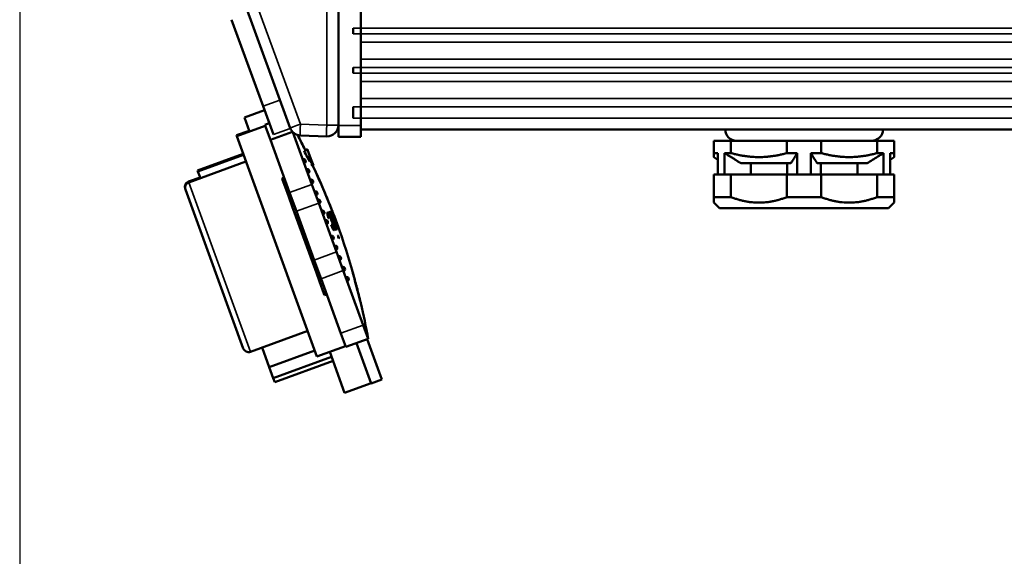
# Paper-space layout 'Sheet_1' of a CAD drawing. Header units: millimetres. Extents: x 0 to 118, y 0 to 118.
# Tile 48 of 206: x 15.92 to 19.36, y 54.46 to 56.34. Entities that reach past the tile are written whole.
import ezdxf

# ---------------------------------------------------------------- set-up
doc = ezdxf.new("R2010")
doc.units = ezdxf.units.MM
for name, color, linetype, lineweight in [('Dimension (ANSI)', 7, 'Continuous', 25), ('Visible (ANSI)', 7, 'Continuous', 50), ('Visible Narrow (ANSI)', 7, 'Continuous', 35)]:
    doc.layers.add(name, color=color, linetype=linetype, lineweight=lineweight)
doc.styles.add('Note Text (ANSI)', font='tahoma.ttf')
doc.dimstyles.new('Default - mm (ANSI)', dxfattribs={"dimtxt": 0.393701, "dimasz": 0.098425, "dimexe": 0.125, "dimexo": 0.063, "dimgap": 0.031496, "dimtad": 0, "dimtoh": 1, "dimlfac": 25.4, "dimrnd": 1e-08, "dimzin": 4, "dimdsep": 46, "dimtxsty": 'Note Text (ANSI)', "dimcen": 0.09, "dimdle": 0.393701, "dimclrd": 256, "dimclre": 256, "dimclrt": 256, "dimadec": 1, "dimazin": 1, "dimtfac": 0.3048, "dimtofl": 0, "dimtmove": 0, "dimatfit": 3, "dimfxl": 1, "dimtolj": 1, "dimtzin": 4, "dimlwd": -1, "dimlwe": -1, "dimarcsym": 0})

# ---------------------------------------------------------------- blocks, each defined once
blk = doc.blocks.new('*D12')
at = {"layer": 'Defpoints', "color": 0, "transparency": 16777216}
for p in [(15.9204, 58.6628), (40.3317, 58.6528), (15.9204, 51.7315)]:
    blk.add_point(p, dxfattribs=at)
at = {"layer": 'Dimension (ANSI)', "transparency": 16777216}
for p, q in [((15.9204, 58.5998), (15.9204, 51.6065)), ((40.3317, 58.5898), (40.3317, 51.6065)), ((16.0188, 51.7315), (26.192, 51.7315)), ((40.2333, 51.7315), (30.0601, 51.7315))]:
    blk.add_line(p, q, dxfattribs=at)
for points in [[(16.0188, 51.7479), (16.0188, 51.7151), (15.9204, 51.7315)], [(40.2333, 51.7479), (40.2333, 51.7151), (40.3317, 51.7315)]]:
    blk.add_solid(points, dxfattribs=at)
at = {"layer": 'Dimension (ANSI)', "transparency": 16777216, "insert": (26.2235, 51.9891), "char_height": 0.393701, "attachment_point": 1, "style": 'Note Text (ANSI)'}
blk.add_mtext('\\A1;620.05 [24.4 in]', dxfattribs=at)

psp = doc.layouts.new('Sheet_1')

# ---------------------------------------------------------------- linework, layer by layer
at = {"layer": 'Visible (ANSI)'}
for p, q in [((17.03347, 58.32099), (17.03347, 55.96885)), ((16.01045, 58.30753), (16.86488, 55.96001)), ((17.11221, 58.23725), (17.11221, 55.96885)), ((16.65999, 56.33873), (16.77014, 56.03613)), ((17.08465, 56.28972), (17.08465, 56.3094)), ((17.08465, 56.15192), (17.08465, 56.17161)), ((16.70491, 55.99663), (16.7752, 56.02221)), ((16.77014, 56.03613), (16.80628, 55.93681)), ((17.08465, 55.99444), (17.08465, 56.03381)), ((16.72258, 55.94806), (16.70491, 55.99663)), ((16.79166, 55.97698), (16.77687, 55.97159)), ((16.67721, 55.93459), (16.72161, 55.95075)), ((16.67819, 55.9319), (16.77808, 55.96826)), ((16.79599, 55.91905), (16.77687, 55.97159)), ((16.87274, 55.94699), (16.79599, 55.91905)), ((16.86547, 55.95836), (16.86488, 55.96001)), ((16.94087, 55.76273), (16.87444, 55.94523)), ((17.03347, 55.92948), (17.03347, 55.96885)), ((17.11221, 55.96885), (17.11221, 55.92948)), ((20.31193, 55.95507), (17.11221, 55.95507)), ((16.67819, 55.9319), (16.67721, 55.93459)), ((16.95854, 55.16165), (16.67819, 55.9319)), ((16.79599, 55.91905), (16.86317, 55.73446)), ((16.9005, 55.93413), (16.99272, 55.9309)), ((17.11221, 55.92948), (17.03347, 55.92948)), ((18.34449, 55.9157), (18.40404, 55.9157)), ((18.34449, 55.87251), (18.34449, 55.9157)), ((18.5999, 55.9157), (18.40404, 55.9157)), ((18.40404, 55.9157), (18.40404, 55.87251)), ((18.5999, 55.9157), (18.719, 55.9157)), ((18.5999, 55.87251), (18.5999, 55.9157)), ((18.91486, 55.9157), (18.719, 55.9157)), ((18.719, 55.9157), (18.719, 55.87251)), ((18.91486, 55.9157), (18.97441, 55.9157)), ((18.91486, 55.87251), (18.91486, 55.9157)), ((18.97441, 55.9157), (18.97441, 55.87251)), ((16.92599, 55.88417), (16.91395, 55.87979)), ((16.92511, 55.88661), (16.91698, 55.88365)), ((16.92599, 55.88417), (16.92511, 55.88661)), ((16.9341, 55.86189), (16.92599, 55.88417)), ((16.71064, 55.84274), (16.51086, 55.77003)), ((16.70091, 55.86948), (16.54183, 55.81158)), ((16.70201, 55.86647), (16.54292, 55.80857)), ((16.90888, 55.85061), (16.90999, 55.85101)), ((16.91857, 55.84701), (16.91877, 55.84646)), ((16.91877, 55.84646), (16.91897, 55.8459)), ((16.9341, 55.86189), (16.92454, 55.85841)), ((16.93624, 55.85602), (16.92737, 55.85279)), ((16.93752, 55.8525), (16.92908, 55.84943)), ((16.93838, 55.85015), (16.93031, 55.84721)), ((16.93923, 55.8478), (16.9316, 55.84502)), ((16.93966, 55.84662), (16.93234, 55.84396)), ((16.93966, 55.84661), (16.9326, 55.84404)), ((16.93967, 55.84659), (16.93314, 55.84421)), ((16.93968, 55.84658), (16.93342, 55.8443)), ((16.93968, 55.84657), (16.93384, 55.84444)), ((16.93969, 55.84656), (16.93408, 55.84451)), ((16.93624, 55.85602), (16.9341, 55.86189)), ((16.93752, 55.8525), (16.93624, 55.85602)), ((16.93838, 55.85015), (16.93752, 55.8525)), ((16.93923, 55.8478), (16.93838, 55.85015)), ((16.93966, 55.84662), (16.93923, 55.8478)), ((16.93966, 55.84661), (16.93966, 55.84662)), ((16.93967, 55.84659), (16.93966, 55.84661)), ((16.93968, 55.84658), (16.93967, 55.84659)), ((16.93968, 55.84657), (16.93968, 55.84658)), ((16.93969, 55.84656), (16.93968, 55.84657)), ((16.94395, 55.83484), (16.93969, 55.84656)), ((18.35855, 55.87251), (18.34449, 55.87251)), ((18.34449, 55.85851), (18.34449, 55.87251)), ((18.35855, 55.8485), (18.34449, 55.85851)), ((18.35855, 55.79759), (18.35855, 55.87251)), ((18.38217, 55.87251), (18.38217, 55.79759)), ((18.40404, 55.87251), (18.38217, 55.87251)), ((18.63583, 55.87251), (18.5999, 55.87251)), ((18.63583, 55.79759), (18.63583, 55.87251)), ((18.68307, 55.87251), (18.68307, 55.79759)), ((18.719, 55.87251), (18.68307, 55.87251)), ((18.93673, 55.87251), (18.91486, 55.87251)), ((18.93673, 55.79759), (18.93673, 55.87251)), ((18.97441, 55.87251), (18.96035, 55.87251)), ((18.96035, 55.87251), (18.96035, 55.79759)), ((18.96035, 55.8485), (18.97441, 55.85851)), ((18.97441, 55.87251), (18.97441, 55.85851)), ((16.54292, 55.80857), (16.54183, 55.81158)), ((16.54292, 55.80857), (16.55156, 55.78484)), ((16.91386, 55.83692), (16.91497, 55.83732)), ((16.92163, 55.81558), (16.92274, 55.81598)), ((16.93132, 55.81198), (16.93152, 55.81143)), ((16.93152, 55.81143), (16.93173, 55.81087)), ((16.94395, 55.83484), (16.93924, 55.83312)), ((16.94608, 55.82897), (16.94192, 55.82746)), ((16.94609, 55.82896), (16.94216, 55.82753)), ((16.94613, 55.82885), (16.94388, 55.82802)), ((16.94608, 55.82897), (16.94395, 55.83484)), ((16.94614, 55.82883), (16.94395, 55.82804)), ((16.94616, 55.82877), (16.94407, 55.82801)), ((16.94616, 55.82876), (16.94407, 55.828)), ((16.94617, 55.82874), (16.94408, 55.82798)), ((16.94617, 55.82873), (16.94409, 55.82797)), ((16.9462, 55.82866), (16.94412, 55.82791)), ((16.9462, 55.82864), (16.94412, 55.82789)), ((16.94622, 55.82859), (16.94415, 55.82784)), ((16.94624, 55.82854), (16.94417, 55.82779)), ((16.94609, 55.82896), (16.94608, 55.82897)), ((16.94613, 55.82885), (16.94609, 55.82896)), ((16.94614, 55.82883), (16.94613, 55.82885)), ((16.94616, 55.82877), (16.94614, 55.82883)), ((16.94616, 55.82876), (16.94616, 55.82877)), ((16.94617, 55.82874), (16.94616, 55.82876)), ((16.94617, 55.82873), (16.94617, 55.82874)), ((16.9462, 55.82866), (16.94617, 55.82873)), ((16.9462, 55.82864), (16.9462, 55.82866)), ((16.94622, 55.82859), (16.9462, 55.82864)), ((16.94624, 55.82854), (16.94622, 55.82859)), ((18.61376, 55.83696), (18.43895, 55.83696)), ((18.47334, 55.79759), (18.47334, 55.83696)), ((18.60039, 55.83696), (18.60039, 55.79759)), ((18.87995, 55.83696), (18.70514, 55.83696)), ((18.7185, 55.79759), (18.7185, 55.83696)), ((18.84556, 55.83696), (18.84556, 55.79759)), ((16.55058, 55.78753), (16.50989, 55.77272)), ((16.84384, 55.78757), (16.83644, 55.78487)), ((16.83868, 55.77873), (16.83644, 55.78487)), ((16.83868, 55.77873), (16.852, 55.74212)), ((16.92661, 55.80189), (16.92772, 55.80229)), ((16.93482, 55.77934), (16.93593, 55.77974)), ((16.94451, 55.77574), (16.94471, 55.77519)), ((16.94471, 55.77519), (16.94491, 55.77463)), ((18.34449, 55.79759), (18.40404, 55.79759)), ((18.34449, 55.71885), (18.34449, 55.79759)), ((18.38217, 55.79759), (18.35855, 55.79759)), ((18.5999, 55.79759), (18.40404, 55.79759)), ((18.40404, 55.79759), (18.40404, 55.71885)), ((18.5999, 55.71885), (18.5999, 55.79759)), ((18.5999, 55.79759), (18.719, 55.79759)), ((18.68307, 55.79759), (18.63583, 55.79759)), ((18.91486, 55.79759), (18.719, 55.79759)), ((18.719, 55.79759), (18.719, 55.71885)), ((18.91486, 55.79759), (18.97441, 55.79759)), ((18.91486, 55.71885), (18.91486, 55.79759)), ((18.96035, 55.79759), (18.93673, 55.79759)), ((18.97441, 55.79759), (18.97441, 55.71885)), ((16.4991, 55.7448), (16.49812, 55.74749)), ((16.70108, 55.18986), (16.4991, 55.7448)), ((16.8594, 55.74482), (16.852, 55.74212)), ((16.85424, 55.73598), (16.852, 55.74212)), ((16.9398, 55.76565), (16.94091, 55.76605)), ((16.94087, 55.76273), (16.96448, 55.69786)), ((16.94992, 55.73786), (16.95103, 55.73827)), ((16.85424, 55.73598), (16.87014, 55.6923)), ((16.88679, 55.66959), (16.86317, 55.73446)), ((16.9549, 55.72418), (16.95601, 55.72458)), ((16.95961, 55.73427), (16.95981, 55.73371)), ((16.95981, 55.73371), (16.96001, 55.73316)), ((16.96032, 55.70929), (16.96143, 55.70969)), ((16.97001, 55.70569), (16.97021, 55.70514)), ((16.97021, 55.70514), (16.97041, 55.70458)), ((18.40404, 55.71885), (18.34449, 55.71885)), ((18.34449, 55.69917), (18.34449, 55.71885)), ((18.719, 55.71885), (18.5999, 55.71885)), ((18.97441, 55.71885), (18.91486, 55.71885)), ((18.97441, 55.71885), (18.97441, 55.69917)), ((16.87754, 55.69499), (16.87014, 55.6923)), ((16.87238, 55.68615), (16.87014, 55.6923)), ((16.87238, 55.68615), (16.94873, 55.47639)), ((16.94909, 55.49842), (16.88679, 55.66959)), ((17.02678, 55.5267), (16.96448, 55.69786)), ((16.9653, 55.6956), (16.96641, 55.696)), ((16.97432, 55.67083), (16.97543, 55.67124)), ((17.0007, 55.66779), (17.00162, 55.66812)), ((17.00301, 55.66858), (17.00382, 55.66887)), ((17.0064, 55.66972), (17.00702, 55.66994)), ((17.00908, 55.67058), (17.00972, 55.67081)), ((17.0095, 55.66846), (17.01076, 55.66892)), ((17.01028, 55.67389), (17.01031, 55.6739)), ((17.01122, 55.67121), (17.01128, 55.67123)), ((18.36417, 55.67948), (18.34449, 55.69917)), ((18.95473, 55.67948), (18.36417, 55.67948)), ((18.95473, 55.67948), (18.97441, 55.69917)), ((16.9793, 55.65714), (16.98041, 55.65755)), ((16.984, 55.66724), (16.98421, 55.66668)), ((16.98421, 55.66668), (16.98441, 55.66613)), ((16.98655, 55.63721), (16.98766, 55.63761)), ((16.99456, 55.66339), (16.99757, 55.66449)), ((16.99483, 55.66123), (16.99899, 55.66274)), ((16.99561, 55.65703), (16.99873, 55.65817)), ((16.99612, 55.65499), (16.99784, 55.65562)), ((16.99624, 55.63361), (16.99644, 55.63306)), ((16.99644, 55.63306), (16.99665, 55.6325)), ((16.99731, 55.65093), (16.99862, 55.6514)), ((16.99876, 55.65813), (17.00115, 55.659)), ((17.0016, 55.65465), (17.00308, 55.65519)), ((17.00535, 55.64698), (17.00651, 55.64741)), ((17.01008, 55.66641), (17.01165, 55.66698)), ((17.01015, 55.6352), (17.01117, 55.63557)), ((17.0114, 55.66243), (17.0123, 55.66276)), ((17.01209, 55.66044), (17.01271, 55.66067)), ((17.01264, 55.66282), (17.0133, 55.66306)), ((17.01346, 55.65644), (17.01404, 55.65665)), ((17.01533, 55.65703), (17.01569, 55.65716)), ((17.01563, 55.65047), (17.01611, 55.65064)), ((17.01849, 55.64249), (17.019, 55.64268)), ((17.02075, 55.64321), (17.02103, 55.64331)), ((17.02145, 55.63455), (17.02195, 55.63473)), ((17.02371, 55.63526), (17.02399, 55.63536)), ((16.99153, 55.62352), (16.99264, 55.62393)), ((17.00824, 55.62108), (17.0095, 55.62154)), ((17.01061, 55.61517), (17.01192, 55.61565)), ((17.01238, 55.61129), (17.0141, 55.61192)), ((17.01336, 55.60937), (17.01646, 55.61049)), ((17.01338, 55.60933), (17.01888, 55.61133)), ((17.01423, 55.62315), (17.01537, 55.62357)), ((17.01555, 55.60562), (17.01968, 55.60712)), ((17.01637, 55.61492), (17.01786, 55.61546)), ((17.01677, 55.60382), (17.01973, 55.6049)), ((17.01727, 55.63092), (17.01807, 55.63121)), ((17.02108, 55.62102), (17.02188, 55.62131)), ((17.02264, 55.61707), (17.02363, 55.61743)), ((17.02341, 55.61509), (17.02466, 55.61554)), ((17.0243, 55.61314), (17.02596, 55.61375)), ((17.02448, 55.62663), (17.02498, 55.62681)), ((17.02519, 55.61118), (17.02764, 55.61207)), ((17.0258, 55.61591), (17.02646, 55.61615)), ((17.02657, 55.62729), (17.02686, 55.62739)), ((17.02676, 55.62068), (17.02734, 55.62089)), ((17.02709, 55.60737), (17.02867, 55.60795)), ((17.02834, 55.61674), (17.02897, 55.61697)), ((17.02862, 55.62127), (17.02898, 55.6214)), ((17.02913, 55.61476), (17.03003, 55.61508)), ((17.02914, 55.61474), (17.03035, 55.61518)), ((17.02915, 55.61471), (17.03103, 55.61539)), ((17.0304, 55.61957), (17.03056, 55.61963)), ((17.03078, 55.6108), (17.03234, 55.61137)), ((17.03164, 55.61552), (17.03196, 55.61564)), ((17.03168, 55.60888), (17.03292, 55.60933)), ((17.03307, 55.61154), (17.03332, 55.61163)), ((17.03378, 55.60956), (17.03395, 55.60962)), ((17.0064, 55.58269), (17.00751, 55.58309)), ((17.01138, 55.569), (17.01249, 55.5694)), ((17.01609, 55.57909), (17.01629, 55.57854)), ((17.01629, 55.57854), (17.01649, 55.57798)), ((17.03137, 55.58423), (17.03228, 55.58456)), ((17.01907, 55.54786), (17.02018, 55.54826)), ((17.02406, 55.53417), (17.02517, 55.53457)), ((17.02876, 55.54426), (17.02896, 55.54371)), ((17.02896, 55.54371), (17.02917, 55.54315)), ((16.97275, 55.43341), (16.94909, 55.49842)), ((17.02678, 55.5267), (17.05044, 55.46169)), ((17.03226, 55.51162), (17.03337, 55.51202)), ((17.03725, 55.49793), (17.03836, 55.49833)), ((17.04195, 55.50802), (17.04215, 55.50747)), ((17.04215, 55.50747), (17.04236, 55.50691)), ((16.95097, 55.47022), (16.94873, 55.47639)), ((16.95837, 55.47292), (16.95097, 55.47022)), ((16.95097, 55.47022), (16.9656, 55.43002)), ((17.04613, 55.47352), (17.04724, 55.47392)), ((17.11996, 55.27067), (17.05044, 55.46169)), ((17.05582, 55.46992), (17.05602, 55.46937)), ((17.05602, 55.46937), (17.05622, 55.46881)), ((16.96784, 55.42386), (16.9656, 55.43002)), ((16.97275, 55.43341), (17.04227, 55.2424)), ((17.05111, 55.45983), (17.05222, 55.46023)), ((17.05888, 55.43849), (17.05999, 55.43889)), ((17.06857, 55.43489), (17.06877, 55.43434)), ((17.06877, 55.43434), (17.06898, 55.43378)), ((17.08452, 55.45116), (17.08477, 55.45125)), ((16.97524, 55.42655), (16.96784, 55.42386)), ((16.96784, 55.42386), (16.98303, 55.38214)), ((17.06387, 55.4248), (17.06497, 55.4252)), ((17.09363, 55.41806), (17.09378, 55.41812)), ((17.09545, 55.41119), (17.0956, 55.41124)), ((17.1, 55.39279), (17.09976, 55.3927)), ((17.09979, 55.39259), (17.10038, 55.3928)), ((16.98527, 55.37597), (16.98303, 55.38214)), ((16.99267, 55.37866), (16.98527, 55.37597)), ((17.10275, 55.38121), (17.103, 55.3813)), ((17.10846, 55.35933), (17.10871, 55.35942)), ((17.11996, 55.27067), (17.13733, 55.22296)), ((16.92609, 55.25081), (16.72631, 55.1781)), ((17.05964, 55.19468), (17.04227, 55.2424)), ((17.13733, 55.22296), (17.05964, 55.19468)), ((17.18491, 55.08072), (17.13363, 55.22161)), ((16.79196, 55.12434), (16.767, 55.19291)), ((16.95854, 55.16165), (17.05843, 55.19801)), ((17.14791, 55.06725), (17.09663, 55.20814)), ((16.95104, 55.18224), (16.79196, 55.12434)), ((16.80603, 55.08569), (17.00951, 55.15975)), ((17.05501, 55.03474), (17.00293, 55.17781)), ((16.79196, 55.12434), (16.80603, 55.08569)), ((17.01461, 55.14572), (16.81113, 55.07167)), ((16.81113, 55.07167), (16.80603, 55.08569)), ((17.05501, 55.03474), (17.1475, 55.0684)), ((17.14791, 55.06725), (17.18491, 55.08072))]:
    psp.add_line(p, q, dxfattribs=at)
for centre, radius, start, end in [((16.90187, 55.97347), 0.03937, 200, 268), ((16.9941, 55.97025), 0.03937, 268, 0), ((18.42323, 55.95507), 0.03937, 180, 270), ((18.89567, 55.95507), 0.03937, 270, 0), ((14.7466, 54.79272), 2.42913, 26.62464, 28.07601), ((14.74562, 54.7954), 2.42913, 26.61828, 27.99971), ((16.91228, 55.84472), 0.00669, 20.00182, 110), ((16.91269, 55.84361), 0.00669, 290, 19.9982), ((16.92503, 55.80969), 0.00669, 20.00182, 110), ((16.92544, 55.80858), 0.00669, 290, 19.9982), ((14.7466, 54.79272), 2.42913, 16.009, 25.22809), ((14.74562, 54.7954), 2.42913, 19.96629, 25.15312), ((16.51662, 55.75422), 0.01969, 110, 200), ((16.93822, 55.77345), 0.00669, 20.00182, 110), ((16.93863, 55.77234), 0.00669, 290, 19.9982), ((16.5176, 55.75153), 0.01969, 110, 200), ((16.95332, 55.73198), 0.00669, 20.0018, 110), ((16.95372, 55.73087), 0.00669, 290, 19.99818), ((16.96372, 55.7034), 0.00669, 20.0018, 110), ((16.96412, 55.70229), 0.00669, 290, 19.99818), ((16.97771, 55.66495), 0.00669, 20.0018, 110), ((14.74562, 54.7954), 2.42911, 20.41048, 21.20178), ((16.97812, 55.66384), 0.00669, 290, 19.99818), ((16.98995, 55.63133), 0.00669, 20.00182, 110), ((16.99036, 55.63022), 0.00669, 290, 19.9982), ((17.0098, 55.5768), 0.00669, 20.00182, 110), ((17.0102, 55.57569), 0.00669, 290, 19.9982), ((17.02247, 55.54197), 0.00669, 20.00182, 110), ((17.02288, 55.54086), 0.00669, 290, 19.9982), ((17.03566, 55.50573), 0.00669, 20.00182, 110), ((17.03607, 55.50462), 0.00669, 290, 19.9982), ((17.04953, 55.46763), 0.00669, 20.00182, 110), ((17.04994, 55.46652), 0.00669, 290, 19.9982), ((17.06228, 55.4326), 0.00669, 20.00182, 110), ((17.06269, 55.43149), 0.00669, 290, 19.9982), ((14.74562, 54.7954), 2.42913, 15.66212, 15.71068), ((14.7466, 54.79272), 2.42913, 15.19873, 15.72968), ((14.7466, 54.79272), 2.42913, 14.75127, 14.91911), ((14.7466, 54.79272), 2.42913, 14.30349, 14.47145), ((14.7466, 54.79272), 2.42913, 13.49104, 14.02345), ((14.7466, 54.79272), 2.42913, 10.20182, 13.21056), ((16.71958, 55.1966), 0.01969, 200, 290)]:
    psp.add_arc(centre, radius, start, end, dxfattribs=at)
for centre, major_axis, ratio, start_param, end_param in [((14.74651, 54.79297), (2.27844, 0.82928), 0.9999983, 0.1058838, 0.1157246), ((14.7528, 54.77567), (2.28088, 0.83017), 0.9817072, 0.1128846, 0.1155217), ((14.75306, 54.77496), (2.28191, 0.83055), 0.9512079, 0.1151669, 0.1167998), ((14.73016, 54.83788), (2.28172, 0.83048), 0.7157844, 0.1129956, 0.1144438), ((14.71233, 54.88688), (2.27979, 0.82977), 0.564295, 0.1034139, 0.1052521), ((14.68716, 54.95603), (2.2761, 0.82843), 0.3239869, 0.0848152, 0.08642), ((14.66451, 55.01827), (2.27147, 0.82675), 0.0018208, 0.0538704, 0.0558958), ((14.74655, 54.79293), (2.27987, 0.8298), 0.9999983, 0.0990933, 0.0991016), ((14.66451, 55.01827), (2.27147, 0.82675), 0.0018208, 0.0467833, 0.0493141), ((14.74653, 54.79289), (2.28058, 0.83006), 0.9999983, 0.0990635, 0.0990709), ((14.66451, 55.01827), (2.27147, 0.82675), 0.0018208, 0.0402045, 0.0427346), ((14.71584, 54.87723), (2.27811, 0.82916), 0.8090294, 0.0703142, 0.0766894), ((14.74654, 54.79289), (2.28058, 0.83006), 0.9999983, 0.0913143, 0.0938967), ((14.67091, 55.00068), (2.27315, 0.82736), 0.0018208, 0.0401748, 0.042703), ((14.71584, 54.87723), (2.27811, 0.82916), 0.8090294, 0.0670554, 0.0671191), ((14.67091, 55.00068), (2.27315, 0.82736), 0.0018208, 0.0088412, 0.0118727), ((14.72918, 54.84059), (2.28214, 0.83063), 0.0018208, 0.0915546, 0.0958457), ((14.74646, 54.79311), (2.27217, 0.827), 0.9999983, 6.2762084, 6.3042569), ((14.74646, 54.7931), (2.27308, 0.82733), 0.9999983, 6.2762112, 6.3042484), ((14.72918, 54.84059), (2.28214, 0.83063), 0.0018208, 0.0804055, 0.0846923), ((14.74647, 54.79307), (2.27446, 0.82784), 0.9999983, 0.0044127, 0.0210503), ((14.74648, 54.79305), (2.27527, 0.82813), 0.9999983, 0.0044112, 0.0210428), ((14.72918, 54.84059), (2.28214, 0.83063), 0.0018208, 0.0607037, 0.0649844), ((14.7465, 54.79299), (2.27782, 0.82906), 0.9999983, 0.000909, 0.0210192), ((14.74651, 54.79297), (2.27844, 0.82928), 0.9999983, 6.2762276, 6.3041989), ((14.72918, 54.84059), (2.28214, 0.83063), 0.0018208, 0.0367499, 0.0435911), ((14.72155, 54.86153), (2.28154, 0.83041), 0.2456182, 6.2426028, 6.2461339), ((14.71752, 54.87262), (2.28088, 0.83017), 0.4531562, 6.2485299, 6.2504508), ((14.73756, 54.81755), (2.2825, 0.83076), 0.2491472, 0.0372645, 0.0407941), ((14.74457, 54.7983), (2.28263, 0.83081), 0.4563973, 0.0369034, 0.0388231), ((14.74659, 54.79275), (2.28256, 0.83078), 0.9999983, 0.0035246, 0.0209756), ((14.72918, 54.84059), (2.28214, 0.83063), 0.0018208, 0.0042723, 0.0085447), ((14.74659, 54.79273), (2.28262, 0.83081), 0.9999983, 6.2762403, 6.3041604), ((14.71564, 54.87778), (2.28102, 0.83022), 0.1425666, 6.163995, 6.1700835), ((14.69191, 54.94298), (2.27641, 0.82854), 0.4531541, 6.1784557, 6.1823234), ((14.68652, 54.9578), (2.27046, 0.82638), 0.7132354, 6.2036754, 6.2073693), ((14.74575, 54.79505), (2.28264, 0.83081), 0.169594, 0.1139417, 0.1191766), ((14.72092, 54.86327), (2.26356, 0.82387), 0.9708862, 6.2640472, 6.2676709), ((14.75999, 54.75593), (2.28231, 0.83069), 0.3239869, 0.1099466, 0.1126711), ((14.71858, 54.8697), (2.28131, 0.83033), 0.1425662, 6.1643545, 6.170442), ((14.68989, 54.94854), (2.27486, 0.82798), 0.5612849, 6.1879882, 6.1911129), ((14.71467, 54.88045), (2.26526, 0.82449), 0.9500801, 6.2556529, 6.2584282), ((14.76302, 54.7476), (2.28214, 0.83063), 0.3239869, 0.1104505, 0.1159011), ((14.77791, 54.7067), (2.28026, 0.82995), 0.5642951, 0.0983677, 0.1014869), ((14.73642, 54.82068), (2.28247, 0.83075), 0.0018208, 0.1259193, 0.1302263), ((14.78377, 54.69059), (2.27795, 0.82911), 0.7157805, 0.0850357, 0.0874919), ((14.78625, 54.68378), (2.2773, 0.82887), 0.7157831, 0.0855833, 0.0892691), ((14.77843, 54.70527), (2.27389, 0.82763), 0.8989379, 0.0567002, 0.0606074), ((14.77562, 54.71298), (2.27204, 0.82696), 0.9317912, 0.0473361, 0.0520487), ((14.75984, 54.75635), (2.27119, 0.82664), 0.9872354, 0.0235541, 0.0288866), ((14.74644, 54.79316), (2.26959, 0.82606), 0.9999983, 0.0061772, 0.0088096), ((14.71851, 54.86991), (2.27998, 0.82985), 0.7132327, 6.2603864, 6.2628319), ((14.72567, 54.85023), (2.26998, 0.8262), 0.9708875, 6.260038, 6.2636517), ((14.73276, 54.83075), (2.27066, 0.82645), 0.9866489, 6.2682138, 6.2735461), ((14.72303, 54.85748), (2.27958, 0.8297), 0.8363834, 6.2671272, 6.2702573), ((14.7519, 54.77816), (2.28254, 0.83078), 0.7157824, 0.0334182, 0.0358618), ((14.73207, 54.83263), (2.28229, 0.83069), 0.0018208, 0.0384574, 0.0418778), ((14.72462, 54.85311), (2.28179, 0.8305), 0.2456183, 6.2434004, 6.2469309), ((14.74062, 54.80914), (2.28258, 0.83079), 0.249148, 0.0380559, 0.0415855), ((14.72099, 54.86307), (2.28043, 0.83001), 0.7132367, 6.2609124, 6.2633574), ((14.75361, 54.77346), (2.28237, 0.83071), 0.838374, 0.0278653, 0.0309927), ((14.73439, 54.82626), (2.27929, 0.82959), 0.9625317, 6.2771119, 6.2834629), ((14.75438, 54.77135), (2.28243, 0.83074), 0.7157824, 0.0339407, 0.0363845), ((14.72498, 54.85211), (2.28007, 0.82988), 0.8363835, 6.2668063, 6.2699358), ((14.75555, 54.76812), (2.28219, 0.83065), 0.8383726, 0.0275435, 0.030671), ((14.75175, 54.77858), (2.28203, 0.83059), 0.9635123, 0.0155749, 0.0219193), ((14.73661, 54.82017), (2.27976, 0.82976), 0.9708862, 6.279908, 6.2835054), ((14.75205, 54.77775), (2.28176, 0.83049), 0.9717527, 0.015827, 0.0194218), ((14.74652, 54.79294), (2.27933, 0.82961), 0.9999983, 0.005277, 0.008772), ((14.74653, 54.79292), (2.27984, 0.82979), 0.9999983, 0.0052759, 0.00877), ((14.74655, 54.79284), (2.28156, 0.83042), 0.9999983, 0.0052719, 0.0087634), ((14.74656, 54.79283), (2.28184, 0.83052), 0.9999983, 0.0052712, 0.0087623), ((14.7566, 54.76523), (2.27967, 0.82973), 0.9717533, 0.014341, 0.017939), ((14.75579, 54.76747), (2.28013, 0.8299), 0.9717521, 0.0133215, 0.0169187), ((14.74041, 54.80974), (2.28153, 0.83041), 0.9708868, 6.2773956, 6.2809902), ((14.74123, 54.80747), (2.28181, 0.83051), 0.9708868, 6.2784123, 6.2820064), ((14.74512, 54.79678), (2.28264, 0.83081), 0.0018208, 0.12591, 0.1302166), ((14.77125, 54.725), (2.26453, 0.82422), 0.9717521, 0.0292464, 0.0328697), ((14.77706, 54.70903), (2.26647, 0.82493), 0.95121, 0.0381819, 0.0409569), ((14.80077, 54.64389), (2.27267, 0.82718), 0.7157831, 0.0858426, 0.0895359), ((14.79522, 54.65913), (2.2769, 0.82872), 0.564295, 0.0999414, 0.1030658), ((14.71072, 54.89128), (2.27169, 0.82683), 0.8973347, 6.2360508, 6.2380051), ((14.7632, 54.74712), (2.28217, 0.83064), 0.1461695, 0.1147395, 0.1208261), ((14.79195, 54.66811), (2.27834, 0.82925), 0.4563973, 0.1072027, 0.1110697), ((14.70109, 54.91776), (2.27566, 0.82827), 0.7132353, 6.2039416, 6.207627), ((14.71227, 54.88703), (2.27261, 0.82716), 0.8973367, 6.2352176, 6.2391244), ((14.71032, 54.89239), (2.2799, 0.82982), 0.4531561, 6.1812848, 6.1832154), ((14.72615, 54.84891), (2.2819, 0.83054), 0.2456182, 6.1694798, 6.1730299), ((14.76613, 54.73905), (2.28199, 0.83058), 0.14617, 0.1150924, 0.1211797), ((14.75959, 54.75701), (2.27492, 0.828), 0.981708, 0.0161784, 0.0206393), ((14.70358, 54.91092), (2.2764, 0.82854), 0.7132327, 6.205719, 6.2081749), ((14.75893, 54.75884), (2.27569, 0.82828), 0.9817072, 0.0153498, 0.0198091), ((14.70724, 54.90085), (2.2789, 0.82945), 0.5612849, 6.1895834, 6.1927021), ((14.73612, 54.82151), (2.28245, 0.83074), 0.1660041, 6.1663696, 6.1716035), ((14.72274, 54.85827), (2.28159, 0.83043), 0.3205396, 6.1750293, 6.1777533), ((14.767, 54.73667), (2.2754, 0.82818), 0.9512079, 0.0233321, 0.026095), ((14.77952, 54.70227), (2.27896, 0.82947), 0.7157844, 0.0532766, 0.0557263), ((14.782, 54.69546), (2.27839, 0.82926), 0.7157844, 0.0538124, 0.0562627), ((14.71922, 54.86795), (2.28011, 0.82989), 0.7132367, 6.2358989, 6.2383462), ((14.77386, 54.71782), (2.28109, 0.83025), 0.4563993, 0.0666326, 0.0685567), ((14.75237, 54.77686), (2.28258, 0.83079), 0.0018208, 0.0915367, 0.0958269), ((14.75937, 54.75764), (2.27981, 0.82978), 0.9512079, 0.0153922, 0.0181492), ((14.76375, 54.74561), (2.28212, 0.83062), 0.2491465, 0.069573, 0.0731095), ((14.72129, 54.86225), (2.28109, 0.83025), 0.5612849, 6.2244612, 6.2275688), ((14.76463, 54.74319), (2.28083, 0.83015), 0.838374, 0.0250037, 0.028133), ((14.78038, 54.6999), (2.27987, 0.8298), 0.564295, 0.061661, 0.0647714), ((14.73483, 54.82506), (2.2824, 0.83072), 0.2456182, 6.2119068, 6.2154424), ((14.74218, 54.80487), (2.28255, 0.83078), 0.8049253, 6.2766395, 6.2809695), ((14.7465, 54.79299), (2.27996, 0.82316), 0.9999983, 6.2788138, 6.2831853), ((14.72064, 54.86405), (2.28037, 0.82999), 0.7132367, 6.2334053, 6.2358526), ((14.7341, 54.82705), (2.28178, 0.8305), 0.836382, 6.264264, 6.2673913), ((14.76657, 54.73785), (2.28042, 0.83), 0.838374, 0.024684, 0.0278137), ((14.73972, 54.81162), (2.28184, 0.83052), 0.950078, 6.2736383, 6.2763926), ((14.77103, 54.72561), (2.28154, 0.83041), 0.3239869, 0.069826, 0.0725414), ((14.76642, 54.73827), (2.28131, 0.83033), 0.7157844, 0.0298528, 0.0322975), ((14.72327, 54.8568), (2.28133, 0.83033), 0.5612849, 6.2224985, 6.2256062), ((14.75237, 54.77686), (2.28258, 0.83079), 0.0018208, 0.0726785, 0.0761051), ((14.73308, 54.82987), (2.28202, 0.83059), 0.7132347, 6.2568254, 6.259269), ((14.73755, 54.81758), (2.2825, 0.83076), 0.2456182, 6.2110443, 6.21458), ((14.75763, 54.76242), (2.28242, 0.83073), 0.2491465, 0.0397175, 0.0432476), ((14.73606, 54.82168), (2.28203, 0.83059), 0.8363834, 6.2639421, 6.2670691), ((14.74284, 54.80306), (2.28261, 0.8308), 0.4531551, 6.2694731, 6.2733102), ((14.7689, 54.73146), (2.28095, 0.8302), 0.7157804, 0.0303788, 0.032824), ((14.74164, 54.80635), (2.2826, 0.8308), 0.2456195, 6.2450734, 6.2486025), ((14.74947, 54.78483), (2.28263, 0.83081), 0.0018208, 0.0384518, 0.0418716), ((14.75237, 54.77686), (2.28258, 0.83079), 0.0018208, 0.0606918, 0.0649716), ((14.74598, 54.79441), (2.28264, 0.83081), 0.1660041, 6.2633811, 6.2685812), ((14.74659, 54.79275), (2.28397, 0.82688), 0.9999983, 6.2779504, 6.2831853), ((14.74374, 54.80057), (2.28261, 0.8308), 0.7132347, 6.2735443, 6.2759865), ((14.76639, 54.73833), (2.28182, 0.83051), 0.4563993, 0.0391072, 0.0410278), ((14.74657, 54.7928), (2.28434, 0.82475), 0.9999983, 6.2788222, 6.2831853), ((14.73557, 54.82303), (2.28223, 0.83066), 0.7132347, 6.2573487, 6.2597919), ((14.76069, 54.75402), (2.28229, 0.83069), 0.2491465, 0.0405127, 0.0440431), ((14.7446, 54.79822), (2.28263, 0.83081), 0.5612849, 6.2696663, 6.2727669), ((14.73938, 54.81254), (2.28253, 0.83077), 0.4531541, 6.2507447, 6.2526641), ((14.75237, 54.77686), (2.28258, 0.83079), 0.0018208, 0.0367427, 0.0435825), ((14.7447, 54.79794), (2.28263, 0.83081), 0.2456188, 6.2458667, 6.2493957), ((14.74722, 54.791), (2.28264, 0.83081), 0.3205396, 6.2666712, 6.2693787), ((14.74894, 54.78629), (2.28263, 0.83081), 0.1983394, 6.2625432, 6.2669035), ((14.75237, 54.77686), (2.28258, 0.83079), 0.0018208, 0.0042715, 0.008543), ((14.75962, 54.75695), (2.28236, 0.83071), 0.0018208, 0.0915457, 0.0958364), ((14.74646, 54.79311), (2.27217, 0.827), 0.9999983, 6.2630601, 6.2674431), ((14.74646, 54.7931), (2.27308, 0.82733), 0.9999983, 6.2630682, 6.2674495), ((14.76324, 54.74699), (2.28218, 0.83065), 0.0018208, 0.0915529, 0.0958439), ((14.81614, 54.60166), (2.27463, 0.8279), 0.0018208, 6.2749499, 6.2905044), ((14.74659, 54.79275), (2.28258, 0.83079), 0.9999983, 6.1915754, 6.1945048), ((14.82018, 54.59056), (2.27367, 0.82755), 0.0018208, 6.2830234, 6.2905075), ((14.8226, 54.5839), (2.27307, 0.82733), 0.0018208, 6.2758612, 6.2905094), ((14.82664, 54.5728), (2.27202, 0.82695), 0.0018208, 6.2830091, 6.2905128), ((14.82907, 54.56615), (2.27137, 0.82671), 0.0018208, 6.2758557, 6.3019783), ((14.83311, 54.55505), (2.27023, 0.8263), 0.0018208, 6.2829947, 6.2998296)]:
    psp.add_ellipse(centre, major_axis=major_axis, ratio=ratio, start_param=start_param, end_param=end_param, dxfattribs=at)
for points, weights in [([(18.43895, 55.83696), (18.41285, 55.85286), (18.38217, 55.87251)], [1.24197224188, 1.18133475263, 1.11405821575]), ([(18.40404, 55.87251), (18.50197, 55.84532), (18.5999, 55.87251)], [1.17861380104, 1.25227716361, 1.17861380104]), ([(18.70514, 55.83696), (18.695, 55.85286), (18.68307, 55.87251)], [1.24197224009, 1.18133475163, 1.11405821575]), ([(18.719, 55.87251), (18.81693, 55.84532), (18.91486, 55.87251)], [1.17861380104, 1.25227716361, 1.17861380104]), ([(18.40404, 55.71885), (18.50197, 55.68064), (18.5999, 55.71885)], [1.18181818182, 1.25568181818, 1.18181818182]), ([(18.719, 55.71885), (18.81693, 55.68064), (18.91486, 55.71885)], [1.18181818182, 1.25568181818, 1.18181818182])]:
    psp.add_rational_spline(points, weights, degree=2, dxfattribs=at)
for points in [[(18.63583, 55.87251), (18.63329, 55.86832), (18.62826, 55.8601), (18.62093, 55.84828), (18.61613, 55.84068), (18.61376, 55.83696)], [(18.93673, 55.87251), (18.93019, 55.86832), (18.91727, 55.8601), (18.8984, 55.84828), (18.88606, 55.84068), (18.87995, 55.83696)]]:
    psp.add_open_spline(points, degree=3, dxfattribs=at)
for points, knots in [([(17.10846, 55.35934), (17.10921, 55.35649), (17.10985, 55.35403), (17.11109, 55.34926), (17.11146, 55.34783), (17.11145, 55.34785), (17.11145, 55.34786), (17.11107, 55.34931), (17.10953, 55.35519), (17.10838, 55.35961), (17.10572, 55.36981), (17.10404, 55.37628), (17.10034, 55.39045), (17.09834, 55.39814), (17.09458, 55.41256), (17.09258, 55.42025), (17.08889, 55.43439), (17.08721, 55.44085), (17.08456, 55.45101), (17.08341, 55.45541), (17.08189, 55.46123), (17.08152, 55.46266), (17.08153, 55.46265)], [-0.09249116, -0.09249116, -0.09249116, -0.09249116, -0.05648996, -0.05648996, 0, 0, 0, 0.05648996, 0.05648996, 0.11297993, 0.11297993, 0.16974758, 0.16974758, 0.22651523, 0.22651523, 0.28328199, 0.28328199, 0.34004874, 0.34004874, 0.39653862, 0.39653862, 0.45302849, 0.45302849, 0.45302849, 0.45302849]), ([(17.08153, 55.46265), (17.08153, 55.46263), (17.08191, 55.46118), (17.08316, 55.4564), (17.0838, 55.45397), (17.08453, 55.45116)], [-0.45302849, -0.45302849, -0.45302849, -0.45302849, -0.396538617, -0.396538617, -0.361064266, -0.361064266, -0.361064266, -0.361064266]), ([(17.08477, 55.45125), (17.08477, 55.45125), (17.08477, 55.45125), (17.0848, 55.45111), (17.08517, 55.44969), (17.08577, 55.44738), (17.08638, 55.44506), (17.0873, 55.44153), (17.0896, 55.43269), (17.09098, 55.42739), (17.09378, 55.41666), (17.09538, 55.4105), (17.09801, 55.40043), (17.09903, 55.3965), (17.1, 55.39279)], [0.67723704, 0.67723704, 0.67723704, 0.67723704, 0.67966023, 0.67966023, 0.72484528, 0.72484528, 0.72484528, 0.7701162, 0.7701162, 0.81538712, 0.81538712, 0.86080789, 0.86080789, 0.8900526, 0.8900526, 0.8900526, 0.8900526]), ([(17.0907, 55.42957), (17.09068, 55.42957), (17.09077, 55.42919), (17.09114, 55.42767), (17.09143, 55.42652), (17.09211, 55.42388), (17.09255, 55.4222), (17.09351, 55.41852), (17.09403, 55.41652), (17.09502, 55.41278), (17.09556, 55.41078), (17.09654, 55.40711), (17.09699, 55.40543), (17.09772, 55.40279), (17.09803, 55.40165), (17.09846, 55.40013), (17.09858, 55.39976), (17.09859, 55.39976)], [0.11776753, 0.11776753, 0.11776753, 0.11776753, 0.13245841, 0.13245841, 0.1471493, 0.1471493, 0.16190591, 0.16190591, 0.17666252, 0.17666252, 0.19141354, 0.19141354, 0.20616456, 0.20616456, 0.22084981, 0.22084981, 0.23553506, 0.23553506, 0.23553506, 0.23553506]), ([(17.09714, 55.40492), (17.09697, 55.40559), (17.09681, 55.40621), (17.09634, 55.40809), (17.09606, 55.40925), (17.09569, 55.41079), (17.09561, 55.41117), (17.09562, 55.41118)], [0.08223882, 0.08223882, 0.08223882, 0.08223882, 0.088429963, 0.088429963, 0.103120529, 0.103120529, 0.117811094, 0.117811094, 0.117811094, 0.117811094]), ([(17.10326, 55.38135), (17.10322, 55.38149), (17.10312, 55.38183), (17.10275, 55.38316), (17.10245, 55.3843), (17.10175, 55.38694), (17.10131, 55.38861), (17.10064, 55.3912), (17.10044, 55.39197), (17.10024, 55.39275)], [0.003620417, 0.003620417, 0.003620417, 0.003620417, 0.014684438, 0.014684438, 0.029368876, 0.029368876, 0.044131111, 0.044131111, 0.050114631, 0.050114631, 0.050114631, 0.050114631]), ([(17.10871, 55.35942), (17.10871, 55.35942), (17.10871, 55.35942), (17.10871, 55.35942), (17.1087, 55.35943), (17.1084, 55.36059), (17.10717, 55.36529), (17.10625, 55.36882), (17.10455, 55.37535), (17.10381, 55.3782), (17.103, 55.3813)], [-0.00127116, -0.00127116, -0.00127116, -0.00127116, 0, 0, 0, 0.04519197, 0.04519197, 0.09038393, 0.09038393, 0.11763502, 0.11763502, 0.11763502, 0.11763502])]:
    psp.add_open_spline(points, degree=3, knots=knots, dxfattribs=at)
at = {"layer": 'Visible Narrow (ANSI)'}
for p, q in [((16.9005, 55.97347), (16.04607, 58.32099)), ((16.99272, 55.97025), (16.99272, 58.32099)), ((39.13189, 56.3094), (17.08465, 56.3094)), ((17.08465, 56.28972), (39.13189, 56.28972)), ((39.10433, 56.26019), (17.11221, 56.26019)), ((39.10433, 56.20114), (17.11221, 56.20114)), ((39.13189, 56.17161), (17.08465, 56.17161)), ((17.08465, 56.15192), (39.13189, 56.15192)), ((39.10433, 56.1224), (17.11221, 56.1224)), ((16.77014, 56.03613), (16.82933, 56.05767)), ((39.10433, 56.06334), (17.11221, 56.06334)), ((39.13189, 56.03381), (17.08465, 56.03381)), ((17.08465, 55.99444), (39.13189, 55.99444)), ((16.80628, 55.93681), (16.86547, 55.95836)), ((16.99272, 55.97025), (16.9005, 55.97347)), ((17.03347, 55.97025), (16.99272, 55.97025)), ((17.03347, 55.96885), (17.11221, 55.96885)), ((16.90999, 55.85101), (16.91248, 55.84418)), ((16.91248, 55.84418), (16.91497, 55.83732)), ((16.92274, 55.81598), (16.92523, 55.80915)), ((16.92523, 55.80915), (16.92772, 55.80229)), ((16.51086, 55.77003), (16.50989, 55.77272)), ((16.84608, 55.78142), (16.83868, 55.77873)), ((16.93593, 55.77974), (16.93842, 55.77291)), ((16.93842, 55.77291), (16.94091, 55.76605)), ((16.72631, 55.1781), (16.51086, 55.77003)), ((16.86164, 55.73867), (16.85424, 55.73598)), ((16.86317, 55.73446), (16.94087, 55.76273)), ((16.95103, 55.73827), (16.95351, 55.73144)), ((16.95351, 55.73144), (16.95601, 55.72458)), ((16.96143, 55.70969), (16.96392, 55.70286)), ((16.96392, 55.70286), (16.96641, 55.696)), ((16.87978, 55.68884), (16.87238, 55.68615)), ((16.96448, 55.69786), (16.88679, 55.66959)), ((16.97543, 55.67124), (16.97791, 55.6644)), ((16.97791, 55.6644), (16.98041, 55.65755)), ((16.98766, 55.63761), (16.99015, 55.63078)), ((16.99015, 55.63078), (16.99264, 55.62393)), ((17.00751, 55.58309), (17.00999, 55.57626)), ((17.00999, 55.57626), (17.01249, 55.5694)), ((17.02018, 55.54826), (17.02267, 55.54143)), ((17.02267, 55.54143), (17.02517, 55.53457)), ((16.94909, 55.49842), (17.02678, 55.5267)), ((17.03337, 55.51202), (17.03586, 55.50519)), ((17.03586, 55.50519), (17.03836, 55.49833)), ((16.94873, 55.47639), (16.95612, 55.47908)), ((17.05044, 55.46169), (16.97275, 55.43341)), ((17.04724, 55.47392), (17.04973, 55.46709)), ((17.04973, 55.46709), (17.05222, 55.46023)), ((16.9656, 55.43002), (16.973, 55.43272)), ((17.05999, 55.43889), (17.06248, 55.43206)), ((17.06248, 55.43206), (17.06497, 55.4252)), ((17.09547, 55.41112), (17.09562, 55.41118)), ((16.98303, 55.38214), (16.99043, 55.38483)), ((17.04224, 55.24247), (17.11992, 55.27076))]:
    psp.add_line(p, q, dxfattribs=at)
for centre, major_axis, ratio, start_param, end_param in [((16.90187, 55.97347), (-0.037, -0.01347), 0.0119428, 4.7451897, 6.2831853), ((16.90187, 55.97347), (-0.00137, -0.03935), 0.0348783, 4.713607, 6.2831853), ((16.9941, 55.97025), (-0.00137, -0.03935), 0.0348783, 4.713607, 6.2831853), ((16.91248, 55.84417), (0.00629, 0.00229), 0.0018132, 0.0000316, 1.5707963), ((16.92523, 55.80914), (0.00629, 0.00229), 0.0018132, 0.0000316, 1.5707963), ((16.93842, 55.7729), (0.00629, 0.00229), 0.0018132, 0.0000325, 1.5707963), ((16.95352, 55.73142), (0.00629, 0.00229), 0.0018132, 0.0000307, 1.5707963), ((16.96392, 55.70285), (0.00629, 0.00229), 0.0018132, 0.0000307, 1.5707963), ((16.97792, 55.66439), (0.00629, 0.00229), 0.0018132, 0.0000316, 1.5707963), ((16.99015, 55.63077), (0.00629, 0.00229), 0.0018132, 0.0000325, 1.5707963), ((17.01, 55.57625), (0.00629, 0.00229), 0.0018132, 0.0000307, 1.5707963), ((17.02268, 55.54142), (0.00629, 0.00229), 0.0018132, 0.0000335, 1.5707963), ((17.03587, 55.50518), (0.00629, 0.00229), 0.0018132, 0.0000307, 1.5707963), ((17.04973, 55.46708), (0.00629, 0.00229), 0.0018132, 0.0000316, 1.5707963), ((17.06248, 55.43205), (0.00629, 0.00229), 0.0018132, 0.0000316, 1.5707963)]:
    psp.add_ellipse(centre, major_axis=major_axis, ratio=ratio, start_param=start_param, end_param=end_param, dxfattribs=at)

# ---------------------------------------------------------------- dimensions: what is measured, and where the dimension line sits
at = {"layer": 'Dimension (ANSI)'}
dim = psp.add_linear_dim(base=(15.92041, 51.73154), p1=(40.33175, 58.65276), p2=(15.92041, 58.6628), angle=180, dimstyle='Default - mm (ANSI)', override={"dimgap": 0.031496, "dimtoh": 0, "dimdec": 2, "dimlfac": 25.4, "dimtol": 0, "dimlim": 0, "dimtp": 0, "dimtm": 0, "dimtdec": 2, "dimatfit": 1}, dxfattribs=at)
dim.commit()
dim.dimension.update_dxf_attribs({"geometry": '*D12', "text_midpoint": (28.12608, 51.73154), "dimtype": 160})

doc.saveas('drawing.dxf')
